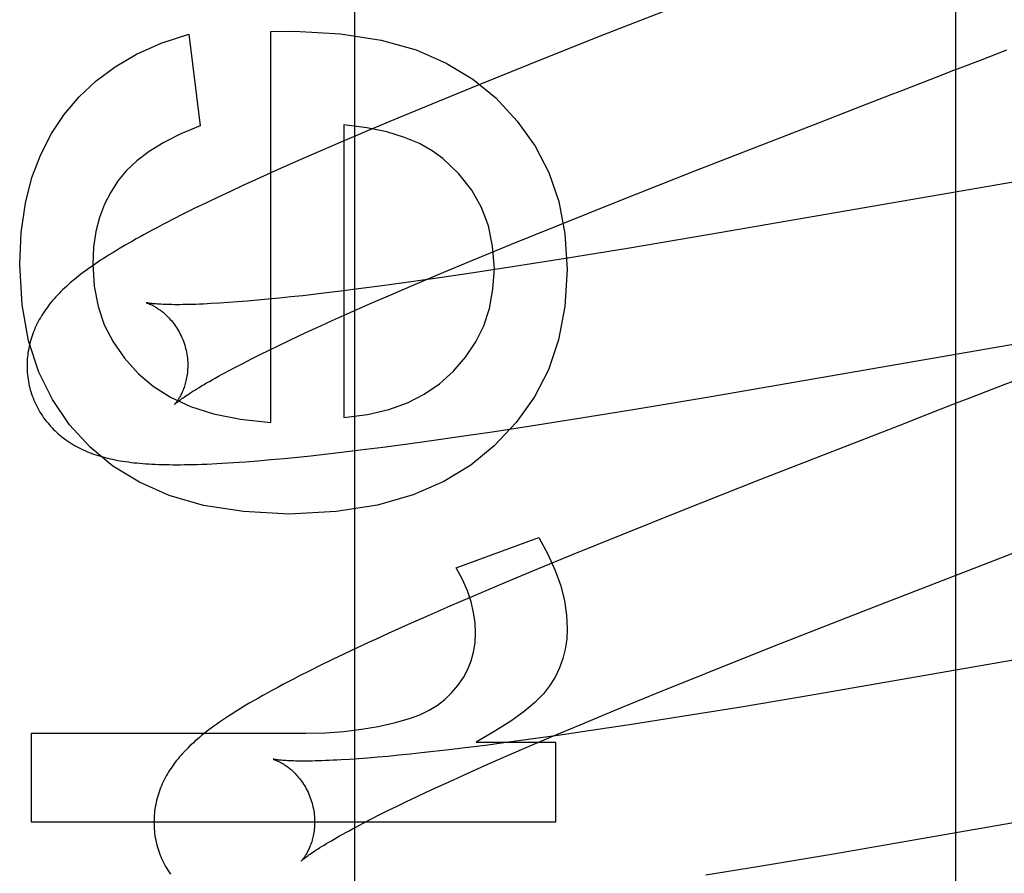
# Model space of a CAD drawing. Header units: inches. Extents: x 0 to 308, y 0 to 199.
# Tile 44 of 139: x 87.45 to 87.572, y 102.439 to 102.546. Entities that reach past the tile are written whole.
import ezdxf

# ---------------------------------------------------------------- set-up
doc = ezdxf.new("R2010")
doc.units = ezdxf.units.IN
doc.header["$LTSCALE"] = 16.920913
doc.header["$MEASUREMENT"] = 0
doc.linetypes.add('HIDDEN', pattern=[0.2, 0.1, -0.1])
doc.layers.add('DEFAULT_2', color=8, linetype='HIDDEN')
doc.layers.add('RIGHT_OR_MAIN_DOOR_ASSEMBLY', color=7, linetype='CONTINUOUS')

msp = doc.modelspace()

# ---------------------------------------------------------------- linework, layer by layer
at = {"layer": 'DEFAULT_2', "color": 8, "linetype": 'HIDDEN'}
for p, q in [((87.56647, 102.03141), (87.56647, 102.63622)), ((87.53518, 102.54861), (87.52189, 102.54341)), ((87.47103, 102.54381), (87.47245, 102.53239)), ((87.48123, 102.54411), (87.48417, 102.54417)), ((87.48123, 102.49549), (87.48123, 102.54411)), ((87.52189, 102.54341), (87.51329, 102.53998)), ((87.56954, 102.54058), (87.57283, 102.54185)), ((87.51329, 102.53998), (87.50702, 102.53746)), ((87.56401, 102.53844), (87.56623, 102.5393)), ((87.50702, 102.53746), (87.50196, 102.53539)), ((87.50196, 102.53539), (87.49705, 102.53336)), ((87.55396, 102.53456), (87.5562, 102.53542)), ((87.54949, 102.53282), (87.55396, 102.53456)), ((87.49031, 102.53251), (87.49031, 102.49611)), ((87.49705, 102.53336), (87.49325, 102.53177)), ((87.53401, 102.52679), (87.54949, 102.53282)), ((87.49325, 102.53177), (87.48957, 102.5302)), ((87.48957, 102.5302), (87.48689, 102.52905)), ((87.60261, 102.5304), (87.53587, 102.51887)), ((87.48689, 102.52905), (87.48429, 102.52791)), ((87.48429, 102.52791), (87.48177, 102.52679)), ((87.48177, 102.52679), (87.47933, 102.52569)), ((87.52438, 102.52298), (87.53401, 102.52679)), ((87.47775, 102.52496), (87.4762, 102.52424)), ((87.47933, 102.52569), (87.47775, 102.52496)), ((87.4762, 102.52424), (87.47469, 102.52353)), ((87.47323, 102.52283), (87.47179, 102.52213)), ((87.47469, 102.52353), (87.47323, 102.52283)), ((87.51715, 102.52009), (87.52438, 102.52298)), ((87.47038, 102.52143), (87.469, 102.52074)), ((87.47179, 102.52213), (87.47038, 102.52143)), ((87.51119, 102.51767), (87.51715, 102.52009)), ((87.53587, 102.51887), (87.52561, 102.51715)), ((87.50643, 102.51571), (87.51119, 102.51767)), ((87.52561, 102.51715), (87.5179, 102.51589)), ((87.50276, 102.51418), (87.50643, 102.51571)), ((87.5179, 102.51589), (87.51154, 102.51489)), ((87.49924, 102.51269), (87.50276, 102.51418)), ((87.50644, 102.51411), (87.50251, 102.51353)), ((87.51154, 102.51489), (87.50644, 102.51411)), ((87.49871, 102.51299), (87.49508, 102.51249)), ((87.49586, 102.51124), (87.49924, 102.51269)), ((87.50251, 102.51353), (87.49871, 102.51299)), ((87.48751, 102.51153), (87.4852, 102.51126)), ((87.48993, 102.51182), (87.48751, 102.51153)), ((87.49246, 102.51214), (87.48993, 102.51182)), ((87.49508, 102.51249), (87.49246, 102.51214)), ((87.47594, 102.5104), (87.47484, 102.51033)), ((87.4771, 102.51048), (87.47594, 102.5104)), ((87.47831, 102.51058), (87.4771, 102.51048)), ((87.47958, 102.51069), (87.47831, 102.51058)), ((87.48091, 102.51082), (87.47958, 102.51069)), ((87.48229, 102.51095), (87.48091, 102.51082)), ((87.48372, 102.5111), (87.48229, 102.51095)), ((87.4852, 102.51126), (87.48372, 102.5111)), ((87.49111, 102.50916), (87.49344, 102.51019)), ((87.49344, 102.51019), (87.49586, 102.51124)), ((87.48887, 102.50816), (87.49111, 102.50916)), ((87.48744, 102.50751), (87.48887, 102.50816)), ((87.53579, 102.49867), (87.59195, 102.50841)), ((87.48473, 102.50625), (87.48606, 102.50687)), ((87.48606, 102.50687), (87.48744, 102.50751)), ((87.48221, 102.50506), (87.48344, 102.50565)), ((87.48344, 102.50565), (87.48473, 102.50625)), ((87.4799, 102.50393), (87.48103, 102.50449)), ((87.48103, 102.50449), (87.48221, 102.50506)), ((87.47684, 102.50238), (87.47781, 102.50288)), ((87.47781, 102.50288), (87.47882, 102.5034)), ((87.47882, 102.5034), (87.4799, 102.50393)), ((87.47594, 102.5019), (87.47684, 102.50238)), ((87.57022, 102.49929), (87.56798, 102.49842)), ((87.52658, 102.49713), (87.53579, 102.49867)), ((87.51984, 102.49605), (87.52658, 102.49713)), ((87.56462, 102.49712), (87.56124, 102.49581)), ((87.51438, 102.49519), (87.51984, 102.49605)), ((87.50494, 102.49377), (87.50906, 102.49438)), ((87.50906, 102.49438), (87.51438, 102.49519)), ((87.498, 102.4928), (87.50093, 102.4932)), ((87.50093, 102.4932), (87.50494, 102.49377)), ((87.48792, 102.49154), (87.48967, 102.49174)), ((87.48967, 102.49174), (87.49236, 102.49207)), ((87.49236, 102.49207), (87.49515, 102.49242)), ((87.49515, 102.49242), (87.498, 102.4928)), ((87.47963, 102.49072), (87.48124, 102.49086)), ((87.48124, 102.49086), (87.48288, 102.49101)), ((87.48288, 102.49101), (87.48453, 102.49117)), ((87.48453, 102.49117), (87.48621, 102.49135)), ((87.48621, 102.49135), (87.48792, 102.49154)), ((87.54217, 102.48838), (87.53233, 102.48449)), ((87.53233, 102.48449), (87.5249, 102.48151)), ((87.50431, 102.47738), (87.51456, 102.48119)), ((87.5249, 102.48151), (87.51874, 102.47901)), ((87.51874, 102.47901), (87.51378, 102.47697)), ((87.55569, 102.4723), (87.57132, 102.47837)), ((87.51378, 102.47697), (87.50994, 102.47536)), ((87.50994, 102.47536), (87.50622, 102.47378)), ((87.50622, 102.47378), (87.50351, 102.47261)), ((87.50351, 102.47261), (87.50087, 102.47146)), ((87.5437, 102.46759), (87.55569, 102.4723)), ((87.61236, 102.4726), (87.54878, 102.46159)), ((87.50087, 102.47146), (87.49832, 102.47033)), ((87.49832, 102.47033), (87.49584, 102.46922)), ((87.49584, 102.46922), (87.49424, 102.46849)), ((87.4919, 102.46741), (87.49039, 102.46669)), ((87.5353, 102.46425), (87.5437, 102.46759)), ((87.49039, 102.46669), (87.48891, 102.46599)), ((87.48747, 102.46529), (87.48607, 102.46459)), ((87.48891, 102.46599), (87.48747, 102.46529)), ((87.48607, 102.46459), (87.48471, 102.4639)), ((87.52924, 102.4618), (87.5353, 102.46425)), ((87.52438, 102.45981), (87.52924, 102.4618)), ((87.54878, 102.46159), (87.53976, 102.46008)), ((87.53976, 102.46008), (87.53214, 102.45885)), ((87.51971, 102.45787), (87.52438, 102.45981)), ((87.53214, 102.45885), (87.52585, 102.45787)), ((87.51613, 102.45637), (87.51971, 102.45787)), ((87.52585, 102.45787), (87.52082, 102.45711)), ((87.45145, 102.44576), (87.45145, 102.45681)), ((87.45145, 102.45681), (87.48558, 102.45681)), ((87.5127, 102.4549), (87.51613, 102.45637)), ((87.51695, 102.45654), (87.51323, 102.45602)), ((87.52082, 102.45711), (87.51695, 102.45654)), ((87.50543, 102.45499), (87.50303, 102.4547)), ((87.50793, 102.45531), (87.50543, 102.45499)), ((87.50676, 102.45571), (87.51665, 102.45571)), ((87.51053, 102.45565), (87.50793, 102.45531)), ((87.51323, 102.45602), (87.51053, 102.45565)), ((87.51665, 102.45571), (87.51665, 102.44576)), ((87.49453, 102.45383), (87.4933, 102.45373)), ((87.49582, 102.45394), (87.49453, 102.45383)), ((87.49716, 102.45407), (87.49582, 102.45394)), ((87.49855, 102.45421), (87.49716, 102.45407)), ((87.49999, 102.45436), (87.49855, 102.45421)), ((87.50149, 102.45453), (87.49999, 102.45436)), ((87.50303, 102.4547), (87.50149, 102.45453)), ((87.50785, 102.45279), (87.51023, 102.45383)), ((87.51023, 102.45383), (87.5127, 102.4549)), ((87.49213, 102.45364), (87.49102, 102.45356)), ((87.4933, 102.45373), (87.49213, 102.45364)), ((87.50557, 102.45177), (87.50785, 102.45279)), ((87.5034, 102.45079), (87.50557, 102.45177)), ((87.55123, 102.44182), (87.60613, 102.45134)), ((87.50066, 102.44953), (87.502, 102.45015)), ((87.502, 102.45015), (87.5034, 102.45079)), ((87.49813, 102.44833), (87.49937, 102.44892)), ((87.49937, 102.44892), (87.50066, 102.44953)), ((87.4958, 102.4472), (87.49694, 102.44775)), ((87.49694, 102.44775), (87.49813, 102.44833)), ((87.49369, 102.44614), (87.49472, 102.44666)), ((87.49472, 102.44666), (87.4958, 102.4472)), ((87.51665, 102.44576), (87.45145, 102.44576)), ((87.49181, 102.44515), (87.49272, 102.44563)), ((87.49272, 102.44563), (87.49369, 102.44614)), ((87.54205, 102.44029), (87.55123, 102.44182)), ((87.53535, 102.43921), (87.54205, 102.44029))]:
    msp.add_line(p, q, dxfattribs=at)
for points in [[(87.45552, 102.53379), (87.45737, 102.53599), (87.45949, 102.53798), (87.46185, 102.53975), (87.46452, 102.5413), (87.46759, 102.54266), (87.47103, 102.54381)], [(87.48417, 102.54417), (87.4899, 102.54385), (87.49496, 102.54307), (87.4993, 102.54183), (87.50306, 102.54019), (87.50637, 102.53821), (87.50921, 102.53587)], [(87.56623, 102.5393), (87.56733, 102.53973), (87.56954, 102.54058)], [(87.55955, 102.53672), (87.56178, 102.53758), (87.56401, 102.53844)], [(87.50921, 102.53587), (87.5119, 102.53299), (87.51411, 102.52988), (87.51582, 102.52659), (87.51705, 102.52299), (87.51782, 102.51895), (87.51812, 102.51452)], [(87.5562, 102.53542), (87.55844, 102.53629), (87.55955, 102.53672)], [(87.44998, 102.51514), (87.45018, 102.51913), (87.45069, 102.52275), (87.4515, 102.52595), (87.4526, 102.52882), (87.45393, 102.53144), (87.45552, 102.53379)], [(87.47245, 102.53239), (87.47003, 102.53139), (87.46791, 102.53033), (87.4661, 102.5292), (87.46457, 102.52803), (87.46328, 102.52682), (87.46225, 102.52558)], [(87.50264, 102.52832), (87.50132, 102.5293), (87.49972, 102.53018), (87.49785, 102.53096), (87.49568, 102.53163), (87.49316, 102.53214), (87.49031, 102.53251)], [(87.50904, 102.51465), (87.50883, 102.51742), (87.5083, 102.51996), (87.50745, 102.52225), (87.50623, 102.52437), (87.50463, 102.5264), (87.50264, 102.52832)], [(87.46225, 102.52558), (87.46131, 102.52416), (87.46052, 102.52263), (87.4599, 102.521), (87.45945, 102.51924), (87.45917, 102.5173), (87.45906, 102.5152)], [(87.469, 102.52074), (87.46835, 102.5204), (87.46772, 102.52007), (87.46712, 102.51976), (87.46655, 102.51945), (87.466, 102.51916), (87.46547, 102.51887), (87.46497, 102.5186), (87.46448, 102.51832), (87.46401, 102.51806), (87.46356, 102.5178), (87.46312, 102.51754), (87.46269, 102.51729), (87.46228, 102.51705), (87.46188, 102.51681), (87.46149, 102.51657), (87.46112, 102.51634), (87.46075, 102.51611), (87.4604, 102.51588), (87.46005, 102.51566), (87.45971, 102.51543), (87.45939, 102.51521), (87.45907, 102.51499), (87.45876, 102.51478), (87.45845, 102.51456), (87.45816, 102.51434), (87.45787, 102.51413), (87.45759, 102.51392), (87.45731, 102.5137), (87.45704, 102.51349), (87.45678, 102.51328), (87.45652, 102.51306), (87.45627, 102.51285)], [(87.45876, 102.49242), (87.45619, 102.4952), (87.45405, 102.49833), (87.45235, 102.50176), (87.45109, 102.50564), (87.4503, 102.51012), (87.44998, 102.51514)], [(87.45906, 102.5152), (87.45925, 102.51245), (87.45973, 102.50992), (87.4605, 102.50763), (87.46159, 102.50551), (87.46301, 102.50347), (87.46476, 102.50155)], [(87.50392, 102.50183), (87.50547, 102.50361), (87.50674, 102.50551), (87.50772, 102.50751), (87.50843, 102.50967), (87.50887, 102.51206), (87.50904, 102.51465)], [(87.51812, 102.51452), (87.51781, 102.50993), (87.51702, 102.50576), (87.51576, 102.50205), (87.51402, 102.49868), (87.51177, 102.4955), (87.50902, 102.49256)], [(87.45627, 102.51285), (87.45603, 102.51264), (87.45579, 102.51242), (87.45555, 102.5122), (87.45532, 102.51199), (87.4551, 102.51177), (87.45488, 102.51155), (87.45467, 102.51132), (87.45446, 102.5111), (87.45426, 102.51087), (87.45407, 102.51065), (87.45387, 102.51042), (87.45369, 102.51019), (87.45351, 102.50996), (87.45334, 102.50972), (87.45317, 102.50949), (87.45301, 102.50925), (87.45285, 102.50901), (87.4527, 102.50877), (87.45255, 102.50852), (87.45242, 102.50828), (87.45228, 102.50803), (87.45215, 102.50778), (87.45203, 102.50753), (87.45192, 102.50728), (87.45181, 102.50703), (87.45171, 102.50678), (87.45161, 102.50653), (87.45152, 102.50628), (87.45144, 102.50602), (87.45136, 102.50576), (87.45129, 102.50551), (87.45122, 102.50524), (87.45116, 102.50498), (87.45111, 102.50472), (87.45106, 102.50445), (87.45101, 102.50418), (87.45098, 102.50391), (87.45095, 102.50364), (87.45092, 102.50336), (87.45091, 102.50309), (87.4509, 102.50281), (87.45089, 102.50254), (87.4509, 102.50226), (87.45091, 102.50198), (87.45092, 102.50171), (87.45095, 102.50143), (87.45098, 102.50115), (87.45102, 102.50088), (87.45106, 102.5006), (87.45111, 102.50033), (87.45117, 102.50005), (87.45124, 102.49978), (87.4513, 102.49955)], [(87.46573, 102.51037), (87.46572, 102.51038), (87.46571, 102.51038), (87.4657, 102.51038), (87.46571, 102.51038), (87.46572, 102.51038), (87.46574, 102.51037), (87.46577, 102.51036), (87.46581, 102.51035), (87.46585, 102.51034), (87.4659, 102.51032), (87.46595, 102.5103), (87.46602, 102.51027), (87.46608, 102.51025), (87.46615, 102.51022), (87.46623, 102.51019), (87.46631, 102.51015), (87.4664, 102.51011), (87.46649, 102.51006), (87.46658, 102.51002), (87.46668, 102.50996), (87.46678, 102.50991), (87.46688, 102.50985), (87.46699, 102.50978), (87.4671, 102.50971), (87.46721, 102.50964), (87.46733, 102.50956), (87.46745, 102.50948), (87.46757, 102.50939), (87.46769, 102.50929), (87.46781, 102.50919), (87.46794, 102.50908), (87.46807, 102.50897), (87.4682, 102.50885), (87.46833, 102.50873), (87.46846, 102.5086), (87.46859, 102.50846), (87.46872, 102.50831), (87.46886, 102.50816), (87.46899, 102.508), (87.46912, 102.50783), (87.46925, 102.50766), (87.46937, 102.50748), (87.4695, 102.50729), (87.46962, 102.5071), (87.46974, 102.5069), (87.46985, 102.50669), (87.46996, 102.50648), (87.47007, 102.50627), (87.47017, 102.50604), (87.47026, 102.50582), (87.47035, 102.50559), (87.47043, 102.50535), (87.47051, 102.50512), (87.47057, 102.50491)], [(87.47484, 102.51033), (87.47381, 102.51027), (87.47331, 102.51024), (87.47283, 102.51022), (87.47237, 102.5102), (87.47192, 102.51018), (87.47148, 102.51017), (87.47107, 102.51016), (87.47067, 102.51015), (87.47028, 102.51015), (87.46991, 102.51014), (87.46956, 102.51014), (87.46923, 102.51014), (87.46891, 102.51015), (87.4686, 102.51015), (87.46832, 102.51016), (87.46805, 102.51017), (87.46779, 102.51018), (87.46756, 102.51019), (87.46733, 102.5102), (87.46713, 102.51021), (87.46694, 102.51023), (87.46676, 102.51024), (87.4666, 102.51025), (87.46646, 102.51027), (87.46632, 102.51028), (87.46621, 102.5103), (87.4661, 102.51031), (87.46601, 102.51032), (87.46593, 102.51034), (87.46587, 102.51035), (87.46581, 102.51036), (87.46577, 102.51037), (87.46574, 102.51037), (87.46573, 102.51037)], [(87.47057, 102.50491), (87.47062, 102.5047), (87.47068, 102.50446), (87.47073, 102.50422), (87.47077, 102.50397), (87.47081, 102.50373), (87.47084, 102.50349), (87.47086, 102.50325), (87.47088, 102.50302), (87.47088, 102.50278), (87.47089, 102.50255), (87.47088, 102.50232), (87.47087, 102.5021), (87.47086, 102.50188), (87.47084, 102.50167), (87.47081, 102.50146), (87.47078, 102.50125), (87.47075, 102.50106), (87.47071, 102.50086), (87.47067, 102.50068), (87.47063, 102.5005), (87.47058, 102.50032), (87.47053, 102.50016), (87.47048, 102.49999), (87.47043, 102.49984), (87.47037, 102.49969), (87.47032, 102.49954), (87.47026, 102.4994), (87.4702, 102.49927), (87.47014, 102.49914), (87.47009, 102.49902), (87.47003, 102.4989), (87.46997, 102.49879), (87.46991, 102.49869), (87.46985, 102.49859), (87.4698, 102.49849), (87.46974, 102.4984), (87.46969, 102.49832), (87.46964, 102.49824), (87.46959, 102.49816), (87.46954, 102.4981), (87.46949, 102.49803), (87.46945, 102.49797), (87.46941, 102.49792), (87.46937, 102.49788), (87.46933, 102.49783), (87.4693, 102.4978), (87.46928, 102.49777), (87.46926, 102.49775), (87.46924, 102.49773), (87.46923, 102.49772), (87.46923, 102.49771)], [(87.46476, 102.50155), (87.46659, 102.49999), (87.46876, 102.49863), (87.47124, 102.49747), (87.47411, 102.49654), (87.47744, 102.49589), (87.48123, 102.49549)], [(87.46923, 102.49771), (87.46923, 102.49772), (87.46925, 102.49773), (87.46927, 102.49775), (87.4693, 102.49778), (87.46934, 102.49782), (87.46939, 102.49786), (87.46945, 102.49791), (87.46951, 102.49796), (87.46959, 102.49803), (87.46968, 102.4981), (87.46978, 102.49817), (87.4699, 102.49826), (87.47002, 102.49835), (87.47016, 102.49845), (87.47031, 102.49856), (87.47048, 102.49867), (87.47066, 102.4988), (87.47085, 102.49893), (87.47106, 102.49906), (87.47128, 102.49921), (87.47151, 102.49936), (87.47177, 102.49952), (87.47203, 102.49968), (87.47231, 102.49985), (87.47261, 102.50003), (87.47292, 102.50021), (87.47324, 102.5004), (87.47358, 102.5006), (87.47394, 102.5008), (87.47431, 102.50101), (87.4747, 102.50123), (87.4751, 102.50145), (87.47551, 102.50167), (87.47594, 102.5019)], [(87.49031, 102.49611), (87.49325, 102.49647), (87.4959, 102.49708), (87.49823, 102.49792), (87.50032, 102.49901), (87.50222, 102.50031), (87.50392, 102.50183)], [(87.57468, 102.50101), (87.57246, 102.50015), (87.57022, 102.49929)], [(87.4513, 102.49955), (87.45137, 102.49932), (87.45145, 102.49906), (87.45154, 102.49879), (87.45164, 102.49853), (87.45174, 102.49827), (87.45185, 102.49801), (87.45197, 102.49776), (87.45209, 102.49751), (87.45222, 102.49726), (87.45236, 102.49701), (87.4525, 102.49678), (87.45265, 102.49654), (87.4528, 102.49631), (87.45295, 102.49608), (87.45312, 102.49586), (87.45328, 102.49564), (87.45346, 102.49543), (87.45363, 102.49522), (87.45381, 102.49501), (87.454, 102.49481), (87.45419, 102.49462), (87.45438, 102.49443), (87.45458, 102.49424), (87.45478, 102.49406), (87.45499, 102.49389), (87.45519, 102.49372), (87.45541, 102.49355), (87.45563, 102.49339), (87.45585, 102.49323), (87.45608, 102.49308), (87.45631, 102.49293), (87.45655, 102.49278), (87.45679, 102.49263), (87.45704, 102.4925), (87.4573, 102.49236), (87.45755, 102.49223), (87.45781, 102.49211), (87.45808, 102.49199), (87.45834, 102.49187), (87.45861, 102.49176), (87.45889, 102.49166), (87.45917, 102.49155), (87.45945, 102.49146), (87.45974, 102.49136), (87.46003, 102.49128), (87.46033, 102.49119), (87.46062, 102.49111), (87.46093, 102.49104), (87.46123, 102.49096), (87.46154, 102.4909), (87.46186, 102.49083), (87.46218, 102.49077), (87.4625, 102.49071), (87.46283, 102.49066), (87.46316, 102.49061), (87.4635, 102.49057), (87.46384, 102.49052), (87.46419, 102.49048), (87.46455, 102.49045), (87.46491, 102.49041), (87.46528, 102.49038), (87.46566, 102.49035), (87.46604, 102.49033), (87.46644, 102.49031), (87.46684, 102.49029), (87.46726, 102.49027), (87.46768, 102.49026), (87.46811, 102.49025), (87.46856, 102.49024), (87.46902, 102.49023), (87.46949, 102.49023), (87.46998, 102.49023), (87.47048, 102.49024), (87.471, 102.49025), (87.47153, 102.49026), (87.47209, 102.49027), (87.47266, 102.49029), (87.47326, 102.49031), (87.47387, 102.49034), (87.47451, 102.49037), (87.47517, 102.49041), (87.47586, 102.49045), (87.47657, 102.49049), (87.47731, 102.49054), (87.47807, 102.4906), (87.47963, 102.49072)], [(87.56798, 102.49842), (87.56686, 102.49799), (87.56462, 102.49712)], [(87.56124, 102.49581), (87.56011, 102.49537), (87.54217, 102.48838)], [(87.4835, 102.48407), (87.47784, 102.4844), (87.47285, 102.48517), (87.46857, 102.48641), (87.46487, 102.48806), (87.46158, 102.49006), (87.45876, 102.49242)], [(87.50902, 102.49256), (87.50613, 102.49017), (87.50275, 102.48815), (87.49892, 102.48647), (87.49449, 102.4852), (87.48934, 102.48441), (87.4835, 102.48407)], [(87.51456, 102.48119), (87.51571, 102.47909), (87.51663, 102.47707), (87.51731, 102.47514), (87.51777, 102.47329), (87.51804, 102.47152), (87.51812, 102.46983)], [(87.57132, 102.47837), (87.57356, 102.47924), (87.57468, 102.47967)], [(87.5067, 102.46928), (87.50665, 102.47055), (87.50646, 102.47185), (87.50615, 102.47317), (87.5057, 102.47453), (87.50508, 102.47593), (87.50431, 102.47738)], [(87.51812, 102.46983), (87.51806, 102.46854), (87.51787, 102.46729), (87.51757, 102.4661), (87.51714, 102.46495), (87.51659, 102.46381), (87.51591, 102.46271)], [(87.49424, 102.46849), (87.49345, 102.46813), (87.4919, 102.46741)], [(87.50451, 102.46276), (87.50519, 102.46376), (87.50574, 102.46478), (87.50616, 102.46582), (87.50645, 102.4669), (87.50664, 102.46806), (87.5067, 102.46928)], [(87.48471, 102.4639), (87.48404, 102.46356), (87.48338, 102.46321), (87.48272, 102.46287), (87.48208, 102.46252), (87.48145, 102.46218), (87.48084, 102.46185), (87.48025, 102.46152), (87.47968, 102.4612), (87.47914, 102.46089), (87.47862, 102.46059), (87.47813, 102.46029), (87.47766, 102.46001), (87.47721, 102.45974), (87.47678, 102.45947), (87.47637, 102.4592), (87.47596, 102.45895), (87.47558, 102.45869), (87.4752, 102.45844), (87.47484, 102.45819), (87.47449, 102.45794), (87.47415, 102.4577), (87.47382, 102.45746), (87.47351, 102.45723), (87.4732, 102.45699), (87.47291, 102.45676), (87.47262, 102.45653), (87.47235, 102.4563), (87.47209, 102.45608)], [(87.49848, 102.45865), (87.49976, 102.45912), (87.50092, 102.45967), (87.50195, 102.4603), (87.50287, 102.46102), (87.50373, 102.46184), (87.50451, 102.46276)], [(87.51591, 102.46271), (87.51514, 102.46172), (87.51408, 102.46065), (87.51274, 102.45953), (87.5111, 102.45833), (87.5091, 102.45706), (87.50676, 102.45571)], [(87.48558, 102.45681), (87.48801, 102.45688), (87.49033, 102.45704), (87.49252, 102.45731), (87.4946, 102.45767), (87.49659, 102.45812), (87.49848, 102.45865)], [(87.47209, 102.45608), (87.47183, 102.45586), (87.47159, 102.45564), (87.47135, 102.45542), (87.47112, 102.4552), (87.4709, 102.45498), (87.47068, 102.45476), (87.47047, 102.45454), (87.47027, 102.45432), (87.47007, 102.4541), (87.46987, 102.45388), (87.46969, 102.45365), (87.4695, 102.45343), (87.46933, 102.4532), (87.46915, 102.45296), (87.46898, 102.45273), (87.46882, 102.45249), (87.46866, 102.45225), (87.46851, 102.45201), (87.46836, 102.45176), (87.46822, 102.45152), (87.46809, 102.45127), (87.46796, 102.45102), (87.46784, 102.45077), (87.46772, 102.45052), (87.46761, 102.45027), (87.46751, 102.45002), (87.46741, 102.44976), (87.46732, 102.44951), (87.46724, 102.44925), (87.46716, 102.449), (87.46709, 102.44874), (87.46702, 102.44847), (87.46696, 102.44821), (87.4669, 102.44795), (87.46685, 102.44768), (87.46681, 102.44741), (87.46677, 102.44714), (87.46674, 102.44687), (87.46672, 102.44659), (87.4667, 102.44632), (87.46669, 102.44604), (87.46668, 102.44576), (87.46669, 102.44548), (87.4667, 102.44521), (87.46671, 102.44493), (87.46674, 102.44465), (87.46677, 102.44437), (87.46681, 102.44409), (87.46685, 102.44382), (87.4669, 102.44354), (87.46696, 102.44327), (87.46703, 102.44299), (87.46709, 102.44276)], [(87.48152, 102.45358), (87.48151, 102.45359), (87.4815, 102.45359), (87.4815, 102.45359), (87.48151, 102.45358), (87.48154, 102.45358), (87.48157, 102.45357), (87.4816, 102.45356), (87.48165, 102.45354), (87.4817, 102.45352), (87.48175, 102.4535), (87.48182, 102.45348), (87.48188, 102.45345), (87.48195, 102.45342), (87.48203, 102.45339), (87.48211, 102.45335), (87.4822, 102.45331), (87.48229, 102.45327), (87.48238, 102.45322), (87.48248, 102.45317), (87.48258, 102.45311), (87.48268, 102.45305), (87.48279, 102.45299), (87.4829, 102.45292), (87.48301, 102.45284), (87.48313, 102.45276), (87.48325, 102.45268), (87.48337, 102.45259), (87.48349, 102.45249), (87.48362, 102.45239), (87.48374, 102.45229), (87.48387, 102.45217), (87.484, 102.45205), (87.48413, 102.45193), (87.48426, 102.4518), (87.48439, 102.45166), (87.48452, 102.45151), (87.48465, 102.45136), (87.48478, 102.4512), (87.48491, 102.45104), (87.48504, 102.45086), (87.48517, 102.45068), (87.48529, 102.4505), (87.48541, 102.4503), (87.48553, 102.4501), (87.48564, 102.4499), (87.48575, 102.44969), (87.48586, 102.44947), (87.48596, 102.44925), (87.48605, 102.44902), (87.48614, 102.44879), (87.48622, 102.44856), (87.4863, 102.44832), (87.48636, 102.44812)], [(87.49102, 102.45356), (87.48996, 102.4535), (87.48946, 102.45347), (87.48897, 102.45345), (87.48849, 102.45342), (87.48803, 102.45341), (87.48759, 102.45339), (87.48716, 102.45338), (87.48675, 102.45337), (87.48636, 102.45336), (87.48598, 102.45335), (87.48562, 102.45335), (87.48527, 102.45335), (87.48494, 102.45335), (87.48462, 102.45336), (87.48433, 102.45336), (87.48404, 102.45337), (87.48378, 102.45338), (87.48353, 102.45339), (87.48329, 102.4534), (87.48308, 102.45341), (87.48288, 102.45342), (87.48269, 102.45344), (87.48252, 102.45345), (87.48236, 102.45347), (87.48222, 102.45348), (87.48209, 102.4535), (87.48198, 102.45351), (87.48188, 102.45352), (87.48179, 102.45354), (87.48171, 102.45355), (87.48165, 102.45356), (87.4816, 102.45357), (87.48156, 102.45358), (87.48153, 102.45358), (87.48152, 102.45358)], [(87.48636, 102.44812), (87.48641, 102.44791), (87.48647, 102.44767), (87.48652, 102.44742), (87.48656, 102.44718), (87.4866, 102.44694), (87.48663, 102.4467), (87.48665, 102.44646), (87.48667, 102.44622), (87.48667, 102.44599), (87.48668, 102.44575), (87.48667, 102.44553), (87.48666, 102.4453), (87.48665, 102.44508), (87.48663, 102.44487), (87.4866, 102.44466), (87.48657, 102.44446), (87.48654, 102.44426), (87.4865, 102.44406), (87.48646, 102.44388), (87.48641, 102.4437), (87.48637, 102.44352), (87.48632, 102.44335), (87.48627, 102.44319), (87.48621, 102.44304), (87.48616, 102.44289), (87.4861, 102.44274), (87.48605, 102.4426), (87.48599, 102.44247), (87.48593, 102.44234), (87.48587, 102.44222), (87.48581, 102.4421), (87.48576, 102.44199), (87.4857, 102.44189), (87.48564, 102.44179), (87.48558, 102.44169), (87.48553, 102.4416), (87.48547, 102.44152), (87.48542, 102.44144), (87.48537, 102.44137), (87.48532, 102.4413), (87.48528, 102.44123), (87.48523, 102.44118), (87.48519, 102.44113), (87.48516, 102.44108), (87.48512, 102.44104), (87.48509, 102.441), (87.48507, 102.44098), (87.48505, 102.44095), (87.48503, 102.44094), (87.48502, 102.44093), (87.48502, 102.44092)], [(87.48502, 102.44092), (87.48503, 102.44093), (87.48504, 102.44094), (87.48506, 102.44097), (87.4851, 102.44099), (87.48514, 102.44103), (87.48518, 102.44107), (87.48524, 102.44112), (87.48531, 102.44118), (87.48539, 102.44124), (87.48549, 102.44131), (87.48559, 102.44139), (87.4857, 102.44148), (87.48583, 102.44157), (87.48597, 102.44167), (87.48613, 102.44178), (87.48629, 102.4419), (87.48647, 102.44202), (87.48667, 102.44215), (87.48688, 102.44229), (87.4871, 102.44244), (87.48734, 102.44259), (87.4876, 102.44275), (87.48786, 102.44291), (87.48815, 102.44309), (87.48845, 102.44327), (87.48876, 102.44345), (87.48909, 102.44364), (87.48943, 102.44384), (87.48979, 102.44405), (87.49017, 102.44426), (87.49055, 102.44447), (87.49096, 102.44469), (87.49138, 102.44492), (87.49181, 102.44515)], [(87.46709, 102.44276), (87.46716, 102.44253), (87.46724, 102.44227), (87.46733, 102.442), (87.46743, 102.44174), (87.46753, 102.44148), (87.46764, 102.44122), (87.46776, 102.44097), (87.46788, 102.44072), (87.46801, 102.44047), (87.46814, 102.44023), (87.46828, 102.43999), (87.46843, 102.43976), (87.46858, 102.43953), (87.46874, 102.4393)]]:
    msp.add_lwpolyline(points, dxfattribs=at)
at = {"layer": 'RIGHT_OR_MAIN_DOOR_ASSEMBLY', "color": 8, "linetype": 'HIDDEN'}
msp.add_line((87.49167, 90.92882), (87.49167, 113.73882), dxfattribs=at)

doc.saveas('drawing.dxf')
